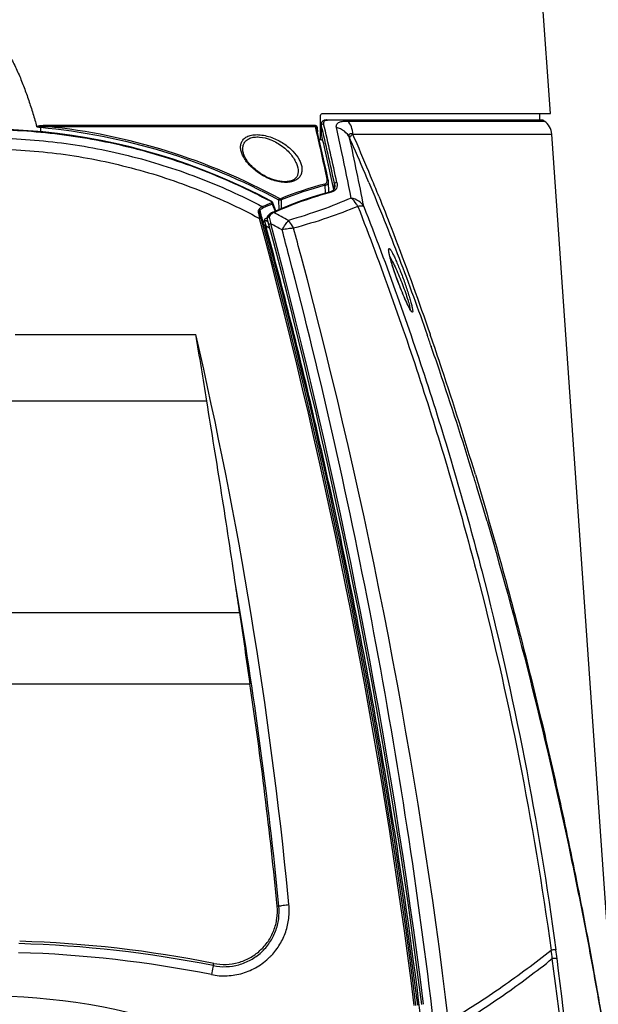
# Model space of a CAD drawing. Header units: millimetres. Extents: x 0 to 420, y 0 to 297.
# Tile 135 of 139: x 304 to 324, y 213 to 247. Entities that reach past the tile are written whole.
import ezdxf

# ---------------------------------------------------------------- set-up
doc = ezdxf.new("R2010")
doc.units = ezdxf.units.MM
doc.header["$LTSCALE"] = 23.1
doc.header["$PDMODE"] = 3
doc.header["$PDSIZE"] = 0.3125
doc.layers.get('0').update_dxf_attribs({"linetype": 'CONTINUOUS'})
doc.layers.get('Defpoints').update_dxf_attribs({"linetype": 'CONTINUOUS'})
for name, color, linetype in [('02___PRT_ALL_AXES', 7, 'CONTINUOUS'), ('06___PRT_ALL_SURFS', 7, 'CONTINUOUS'), ('DIM_PILOTEES', 7, 'CONTINUOUS')]:
    doc.layers.add(name, color=color, linetype=linetype)
doc.styles.get("Standard").update_dxf_attribs({"font": 'txt', "width": 0.7})
doc.dimstyles.new('DIMSTYLE_3', dxfattribs={"dimtxt": 2.5, "dimasz": 3.5, "dimexe": 2, "dimexo": 0, "dimtad": 1, "dimdec": 0, "dimlfac": 5, "dimdsep": 46, "dimtxsty": 'Standard', "dimblk": '_FILLED', "dimblk1": '_FILLED', "dimblk2": '_FILLED', "dimcen": 0.09, "dimazin": 2, "dimtp": 0.8, "dimtm": 0.8, "dimtfac": 1, "dimtdec": 0, "dimtofl": 0, "dimtmove": 0, "dimatfit": 3, "dimldrblk": '_FILLED', "dimfxl": 0, "dimtolj": 1, "dimarcsym": 0})
doc.dimstyles.new('DIMSTYLE_4', dxfattribs={"dimtxt": 2.5, "dimasz": 3.5, "dimexe": 2, "dimexo": 0, "dimtad": 1, "dimdec": 0, "dimlfac": 5, "dimdsep": 46, "dimtxsty": 'Standard', "dimblk": '_FILLED', "dimblk1": '_FILLED', "dimblk2": '_FILLED', "dimcen": 0.09, "dimazin": 2, "dimtp": 0.5, "dimtm": 0.5, "dimtfac": 1, "dimtdec": 0, "dimtofl": 0, "dimtmove": 0, "dimatfit": 3, "dimldrblk": '_FILLED', "dimfxl": 0, "dimtolj": 1, "dimarcsym": 0})
doc.dimstyles.new('DIMSTYLE_8', dxfattribs={"dimtxt": 2.5, "dimasz": 3.5, "dimexe": 2, "dimexo": 0, "dimgap": 2.5, "dimtad": 1, "dimdsep": 46, "dimtxsty": 'Standard', "dimblk": '_FILLED', "dimblk1": '_FILLED', "dimblk2": '_FILLED', "dimcen": 0.09, "dimazin": 2, "dimtp": 0.5, "dimtm": 0.5, "dimtfac": 1, "dimtofl": 0, "dimtmove": 0, "dimatfit": 3, "dimldrblk": '_FILLED', "dimfxl": 0, "dimtolj": 1, "dimarcsym": 0})

# ---------------------------------------------------------------- blocks, each defined once
blk = doc.blocks.new('_FILLED')
at = {"color": 0, "linetype": 'ByBlock'}
blk.add_solid([(0, 0), (-1, 0.1429), (-1, -0.1429)], dxfattribs=at)
blk = doc.blocks.new('*D8')
at = {"layer": 'DIM_PILOTEES', "color": 2, "linetype": 'Continuous'}
for p, q in [((279.593, 191.517), (279.593, 264.096)), ((325.606, 191.517), (325.606, 264.096)), ((279.593, 262.096), (302.599, 262.096)), ((325.606, 262.096), (302.599, 262.096))]:
    blk.add_line(p, q, dxfattribs=at)
at = {"layer": 'DIM_PILOTEES', "color": 2, "linetype": 'Continuous', "xscale": 3.5, "yscale": 3.5, "zscale": 3.5, "rotation": 180}
blk.add_blockref('_FILLED', (279.593, 262.096), dxfattribs=at)
at = {"layer": 'DIM_PILOTEES', "color": 2, "linetype": 'Continuous', "xscale": 3.5, "yscale": 3.5, "zscale": 3.5}
blk.add_blockref('_FILLED', (325.606, 262.096), dxfattribs=at)
at = {"layer": 'DIM_PILOTEES', "color": 2, "linetype": 'Continuous', "insert": (302.599, 265.221), "char_height": 2.5, "width": 8.57143, "attachment_point": 2, "line_spacing_factor": 0.9}
blk.add_mtext('{\\ftxt;\\W0.0001;\\H0.0001;\\~}{\\ftxt;\\W2.2857142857;\\H2.5; }{\\ftxt;\\W0.0001;\\H0.0001;\\~}', dxfattribs=at)
blk = doc.blocks.new('*D9')
at = {"layer": 'DIM_PILOTEES', "color": 2, "linetype": 'Continuous'}
for p, q in [((321.326, 252.919), (392.238, 252.919)), ((390.238, 252.919), (390.238, 187.727)), ((390.238, 122.535), (390.238, 187.727)), ((324.107, 122.535), (392.238, 122.535))]:
    blk.add_line(p, q, dxfattribs=at)
at = {"layer": 'DIM_PILOTEES', "color": 2, "linetype": 'Continuous', "xscale": 3.5, "yscale": 3.5, "zscale": 3.5}
for p, rotation in [((390.238, 252.919), 90), ((390.238, 122.535), 270)]:
    blk.add_blockref('_FILLED', p, dxfattribs=dict(at, rotation=rotation))
at = {"layer": 'DIM_PILOTEES', "color": 2, "linetype": 'Continuous', "insert": (387.113, 187.727), "char_height": 2.5, "width": 8.57143, "attachment_point": 2, "rotation": 90, "line_spacing_factor": 0.9}
blk.add_mtext('{\\ftxt;\\W0.0001;\\H0.0001;\\~}{\\ftxt;\\W2.2857142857;\\H2.5; }{\\ftxt;\\W0.0001;\\H0.0001;\\~}', dxfattribs=at)
blk = doc.blocks.new('*D15')
at = {"layer": 'Defpoints', "color": 0, "linetype": 'Continuous'}
for p in [(251.433, 253.133), (302.53, 202.037), (251.433, 150.94), (353.626, 150.94)]:
    blk.add_point(p, dxfattribs=at)
at = {"layer": 'DIM_PILOTEES', "color": 0, "linetype": 'Continuous', "lineweight": -2}
for p, q in [((251.433, 150.94), (252.848, 152.354)), ((353.626, 150.94), (352.212, 152.354))]:
    blk.add_line(p, q, dxfattribs=at)
blk.add_arc((302.53, 202.037), 72.261, 317.77541, 222.22459, dxfattribs=at)
at = {"layer": 'DIM_PILOTEES', "color": 0, "linetype": 'Continuous', "lineweight": -2, "xscale": 3.5, "yscale": 3.5, "zscale": 3.5}
for p, rotation in [((251.433, 150.94), 313.6122967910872), ((353.626, 150.94), 226.3877032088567)]:
    blk.add_blockref('_FILLED', p, dxfattribs=dict(at, rotation=rotation))
at = {"layer": 'DIM_PILOTEES', "color": 0, "linetype": 'Continuous', "insert": (305.994, 280.054), "char_height": 2.5, "width": 14.28571, "attachment_point": 2, "rotation": 357.4576, "line_spacing_factor": 0.9}
blk.add_mtext('\\A1;{\\ftxt;\\W0.0001;\\H0.0001;\\~}{\\ftxt;\\W3.1428571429;\\H2.5; }{\\ftxt;\\W0.0001;\\H0.0001;\\~}{\\ftxt;\\W0.0001;\\H0.0001;\\~}{\\ftxt;\\W0.6666666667;\\H2.5; }{\\ftxt;\\W0.0001;\\H0.0001;\\~}', dxfattribs=at)

msp = doc.modelspace()

# ---------------------------------------------------------------- linework, layer by layer
at = {"color": 7, "linetype": 'Continuous'}
for p, q in [((321.9807, 243.5547), (321.3259, 252.9189)), ((314.1013, 242.6666), (314.1051, 243.4958)), ((314.1592, 243.5547), (321.9807, 243.5547)), ((314.3161, 243.3363), (321.6964, 243.3363)), ((321.7302, 243.3259), (314.3368, 243.3259)), ((315.0409, 243.3014), (321.7661, 243.3014)), ((304.7269, 243.1577), (313.9103, 243.1577)), ((304.7297, 243.1127), (313.9252, 243.1127)), ((313.9921, 243.0504), (313.997, 242.935)), ((314.1244, 243.1863), (314.1236, 242.8986)), ((314.1285, 243.1579), (314.1277, 242.8651)), ((314.0595, 242.6666), (314.1013, 242.6666)), ((315.0992, 242.7284), (315.101, 242.7245)), ((315.2098, 242.8477), (322.0264, 242.8477)), ((324.479, 207.7744), (322.0264, 242.8477)), ((312.4283, 241.2903), (312.4274, 241.2906)), ((312.4283, 241.2903), (312.4274, 241.2906)), ((314.5821, 241.005), (314.5821, 241.1482)), ((312.4464, 240.4554), (312.5425, 240.2072)), ((312.504, 240.4012), (312.4673, 240.4958)), ((312.5739, 240.2206), (312.504, 240.4012)), ((311.9731, 240.1403), (312.0132, 239.963)), ((312.183, 239.9368), (312.1785, 239.9241)), ((312.2747, 239.9779), (312.2709, 239.9762)), ((312.3447, 240.0071), (312.3957, 239.7805)), ((312.1457, 239.7746), (312.1463, 239.7731)), ((316.4398, 238.8433), (316.438, 238.8627)), ((317.7107, 236.4169), (317.7568, 236.2849)), ((317.7107, 236.4169), (317.783, 236.2091)), ((317.7568, 236.2849), (317.7831, 236.2091)), ((317.7831, 236.2091), (317.8573, 235.9947)), ((317.7574, 235.9731), (317.7615, 235.9615)), ((317.8572, 235.9947), (317.8641, 235.9747)), ((317.8573, 235.9947), (317.8642, 235.9747)), ((317.8931, 235.5848), (317.8964, 235.5755))]:
    msp.add_line(p, q, dxfattribs=at)
for points in [[(314.3161, 243.3363), (314.3082, 243.3362), (314.2881, 243.3352), (314.2688, 243.3329), (314.2502, 243.3294), (314.2327, 243.3247), (314.2163, 243.3187), (314.2011, 243.3116), (314.1872, 243.3034), (314.1749, 243.2943), (314.1639, 243.2843), (314.1541, 243.2733), (314.1456, 243.2614), (314.1384, 243.2485), (314.1326, 243.2348), (314.1284, 243.2204), (314.1256, 243.2053), (314.1244, 243.1895), (314.1244, 243.1863)], [(312.4077, 240.5571), (311.9483, 240.7946), (311.472, 241.0262), (310.993, 241.2447), (310.5114, 241.4501), (310.0273, 241.6425), (309.5409, 241.8221), (309.0524, 241.9889), (308.562, 242.143), (308.0697, 242.2845), (307.5759, 242.4133), (307.0806, 242.5297), (306.584, 242.6337), (306.0862, 242.7252), (305.5875, 242.8044), (305.0879, 242.8713), (304.5876, 242.9259), (304.0868, 242.9682), (303.5855, 242.9983), (303.0839, 243.0162), (302.5994, 243.0219)], [(312.4339, 241.3075), (312.4011, 241.3199), (312.3536, 241.3392), (312.3071, 241.3597), (312.2613, 241.3814), (312.2161, 241.4043), (312.1715, 241.4284), (312.1273, 241.4538), (312.0835, 241.4805), (312.04, 241.5086), (311.9968, 241.5381), (311.9538, 241.5691), (311.9112, 241.6018), (311.8689, 241.6362), (311.8269, 241.6724), (311.7853, 241.7105), (311.745, 241.7501), (311.7064, 241.7906), (311.6699, 241.8317), (311.6358, 241.873), (311.6043, 241.9144), (311.5753, 241.9558), (311.5489, 241.9969), (311.5254, 242.0377), (311.5046, 242.0779), (311.4867, 242.1174), (311.4716, 242.1561), (311.4593, 242.1939), (311.4499, 242.2305), (311.4433, 242.2659), (311.4394, 242.3), (311.4386, 242.3157)], [(313.3334, 241.5484), (313.333, 241.5404), (313.3303, 241.5115), (313.3254, 241.4841), (313.3185, 241.4581), (313.3096, 241.4336), (313.2988, 241.4105), (313.2862, 241.3887), (313.2717, 241.3683), (313.2554, 241.3492), (313.2375, 241.3313), (313.2178, 241.3148), (313.1967, 241.2997), (313.1741, 241.2859), (313.1504, 241.2736), (313.1256, 241.2626), (313.0996, 241.2529), (313.0726, 241.2445), (313.0446, 241.2374), (313.0156, 241.2315), (312.9856, 241.2268), (312.9545, 241.2233), (312.9224, 241.221), (312.8893, 241.22), (312.8553, 241.2202), (312.8203, 241.2217), (312.7843, 241.2245), (312.7473, 241.2286), (312.7094, 241.2341), (312.6706, 241.2409), (312.6309, 241.2491), (312.5903, 241.2588), (312.5488, 241.27), (312.5065, 241.2827), (312.4633, 241.297), (312.4339, 241.3075)], [(314.5903, 241.0671), (314.5903, 241.0647), (314.5892, 241.044), (314.5867, 241.0246), (314.5826, 241.0064), (314.5771, 240.9895), (314.5702, 240.9738), (314.562, 240.9592), (314.5525, 240.9457), (314.5417, 240.9332), (314.5296, 240.9217), (314.5162, 240.9111), (314.5015, 240.9016), (314.4855, 240.8931), (314.4683, 240.8857), (314.4502, 240.8794)], [(314.4502, 240.8794), (314.115, 240.7832), (313.7784, 240.6775), (313.4432, 240.5629), (313.1096, 240.4395), (312.7776, 240.3074), (312.458, 240.1712)], [(312.4673, 240.4958), (312.4655, 240.5), (312.4617, 240.5076), (312.4571, 240.5149), (312.4516, 240.5222), (312.4454, 240.5291), (312.4385, 240.5358), (312.4308, 240.5422), (312.4226, 240.5482), (312.4138, 240.5537), (312.4077, 240.5571)], [(312.2945, 240.0482), (312.2929, 240.0463), (312.288, 240.0395), (312.2838, 240.0323), (312.2803, 240.0246), (312.2776, 240.0165), (312.2756, 240.0079), (312.2743, 239.9989), (312.2739, 239.9895), (312.2744, 239.9797), (312.2759, 239.9695), (312.278, 239.9605)], [(312.458, 240.1712), (312.4434, 240.1644), (312.4176, 240.1508), (312.3929, 240.1357), (312.3694, 240.119), (312.3469, 240.1009), (312.3255, 240.0813), (312.3051, 240.0602), (312.2945, 240.0482)], [(317.206, 236.7978), (317.2061, 236.7977), (317.2062, 236.7976), (317.2058, 236.798), (317.205, 236.7989), (317.2038, 236.8004), (317.2022, 236.8024), (317.2003, 236.8048), (317.198, 236.8078), (317.1955, 236.8113), (317.1928, 236.8152), (317.1898, 236.8197), (317.1865, 236.8246), (317.1831, 236.83), (317.1794, 236.8359), (317.1755, 236.8423), (317.1714, 236.8492), (317.167, 236.8566), (317.1625, 236.8645), (317.1578, 236.8728), (317.1529, 236.8817), (317.1477, 236.891), (317.1424, 236.9009), (317.1369, 236.9113), (317.1312, 236.9222), (317.1253, 236.9336), (317.1192, 236.9455), (317.1129, 236.9579), (317.1064, 236.9709), (317.0998, 236.9844), (317.0929, 236.9984), (317.0858, 237.013), (317.0786, 237.0281), (317.0711, 237.0438), (317.0635, 237.06), (317.0556, 237.0768), (317.0476, 237.0942), (317.0394, 237.1121), (317.0309, 237.1306), (317.0223, 237.1496), (317.0136, 237.1692), (317.0046, 237.1893), (316.9955, 237.21), (316.9862, 237.2312), (316.9767, 237.253), (316.9671, 237.2752), (316.9573, 237.298), (316.9474, 237.3213), (316.9373, 237.3451), (316.9271, 237.3693), (316.9168, 237.3941), (316.9064, 237.4193), (316.8958, 237.4449), (316.8851, 237.471), (316.8743, 237.4976), (316.8634, 237.5247), (316.8523, 237.5523), (316.8411, 237.5803), (316.8298, 237.6089), (316.8184, 237.6381), (316.8068, 237.6677), (316.7951, 237.6979), (316.7833, 237.7287), (316.7713, 237.76), (316.7593, 237.7919), (316.7471, 237.8243), (316.7348, 237.8574), (316.7224, 237.8908), (316.71, 237.9246), (316.6977, 237.9588), (316.6853, 237.9931), (316.6731, 238.0275), (316.661, 238.0619), (316.649, 238.0962), (316.6373, 238.1302), (316.6258, 238.164), (316.6145, 238.1974), (316.6035, 238.2304), (316.5929, 238.2627), (316.5826, 238.2944), (316.5726, 238.3255), (316.5631, 238.3559), (316.5538, 238.3855), (316.545, 238.4143), (316.5366, 238.4424), (316.5285, 238.4695), (316.5209, 238.4958), (316.5136, 238.5212), (316.5068, 238.5457), (316.5003, 238.5692), (316.4943, 238.5918), (316.4886, 238.6134), (316.4834, 238.634), (316.4785, 238.6536), (316.4741, 238.6722), (316.4699, 238.6899), (316.4662, 238.7067), (316.4628, 238.7225), (316.4597, 238.7373), (316.4569, 238.7512), (316.4545, 238.7643), (316.4523, 238.7764), (316.4505, 238.7877), (316.4489, 238.7982), (316.4475, 238.8078), (316.4465, 238.8166), (316.4456, 238.8245), (316.4449, 238.8317), (316.4445, 238.8379), (316.4442, 238.8433), (316.4441, 238.8479), (316.4441, 238.8515), (316.4442, 238.8542), (316.4443, 238.8559), (316.4443, 238.8561)]]:
    msp.add_lwpolyline(points, dxfattribs=at)
for centre, radius, start, end in [((321.6964, 243.2763), 0.06, 55.75929, 90), ((321.4279, 242.8058), 0.6, 4, 55.68603), ((235.6087, 224.5663), 80.4825, 12.003138, 13.32297), ((236.8063, 224.6512), 79.5061, 11.975442, 13.460212), ((236.7222, 224.6688), 79.673, 11.970781, 13.455031), ((141.9309, 205.5053), 176.7565, 11.987673, 12.274124), ((299.2591, 216.9864), 29.6608, 59.7846, 59.97373), ((243.2706, 226.0678), 72.8208, 13.136171, 13.336225), ((232.4149, 223.5797), 83.958, 11.941359, 13.106074), ((168.0206, 211.0781), 150.4456, 11.22842, 12.14445), ((250.1817, 213.901), 71.0303, 23.670186, 23.94074), ((249.3786, 214.1166), 71.8277, 23.288562, 23.578178), ((245.0078, 211.6463), 76.6741, 22.669472, 23.661118), ((243.7599, 211.7124), 77.9391, 22.270616, 23.278945), ((130.1859, 203.0286), 188.7597, 11.500352, 11.982572), ((237.4873, 209.1292), 84.7228, 21.893805, 22.279573), ((318.2248, 227.2017), 14.1669, 105.33631, 113.83629), ((318.2388, 226.732), 14.9467, 112.90549, 114.19299), ((318.2536, 226.7116), 14.9203, 112.90549, 114.19299), ((118.9348, 188.011), 199.9456, 7.176828, 15.060023), ((119.1406, 188.0187), 199.8, 7.180756, 15.117977), ((119.0282, 188.0075), 199.9432, 15.01777, 15.144848), ((318.2855, 226.4561), 14.7976, 113.9822, 114.35533), ((119.1406, 188.0187), 200, 7.180756, 15.052795), ((303.0715, 221.8095), 20.6311, 61.222, 62.80714), ((312.2283, 239.8053), 0.0881, 196.99651, 200.35737), ((312.2246, 239.8022), 0.0835, 200.40702, 204.96995), ((312.1549, 239.8708), 0.1652, 277.60406, 279.69692), ((312.1514, 239.8908), 0.1855, 279.71493, 283.58594), ((302.2112, 221.3044), 20.9476, 61.41054, 61.54305), ((312.3138, 239.7424), 0.1229, 189.99372, 195.02851), ((119.3468, 188.0265), 199.6538, 7.184695, 15.002898), ((301.1916, 220.6309), 22.0344, 59.51804, 59.92046), ((118.9341, 188.0112), 200.2685, 7.17675, 14.981049), ((303.0519, 221.9785), 20.1051, 61.04006, 62.30615), ((210.188, 198.1394), 114.0288, 19.170831, 19.371336), ((205.6085, 197.2631), 118.7432, 18.430278, 19.026853), ((207.395, 197.1705), 116.985, 18.742748, 19.164993), ((199.4599, 194.4964), 125.3586, 17.006657, 18.734814), ((196.5589, 194.2629), 128.2771, 16.727365, 18.423718), ((190.9899, 191.8473), 134.233, 16.867129, 17.03051), ((188.5532, 191.1113), 136.7785, 16.33795, 16.866027), ((302.591, 191.6213), 21.6934, 51.42686, 128.57314)]:
    msp.add_arc(centre, radius, start, end, dxfattribs=at)
msp.add_ellipse((416.1559, 205.0187), major_axis=(109.68, 0), ratio=1, start_param=2.8177127, end_param=2.8187473, dxfattribs=at)
for points, knots in [([(300.8198, 243.1096), (300.8627, 243.26), (300.9515, 243.5599), (301.0949, 244.0067), (301.2514, 244.4491), (301.4251, 244.8851), (301.5901, 245.24), (301.7405, 245.5144), (301.8654, 245.7132), (302.0066, 245.901), (302.1699, 246.0701), (302.3335, 246.1819), (302.4819, 246.2339), (302.5994, 246.2479), (302.7169, 246.2339), (302.8652, 246.1819), (303.0288, 246.0701), (303.1922, 245.9011), (303.3333, 245.7132), (303.4583, 245.5144), (303.6087, 245.24), (303.7736, 244.8851), (303.9474, 244.4491), (304.1039, 244.0067), (304.2473, 243.5599), (304.336, 243.26), (304.379, 243.1096)], [0, 0, 0, 0, 0.0625108, 0.125022, 0.1875334, 0.2500441, 0.3125511, 0.3438103, 0.3750691, 0.4063247, 0.4375668, 0.4687572, 0.4843821, 0.5000003, 0.5156182, 0.5312425, 0.5624329, 0.5936751, 0.6249306, 0.6561894, 0.6874484, 0.7499556, 0.8124665, 0.8749779, 0.9374891, 1, 1, 1, 1]), ([(314.1051, 243.4958), (314.1052, 243.5112), (314.116, 243.5416), (314.1457, 243.5547), (314.1592, 243.5547)], [0, 0, 0, 0, 0.5340953, 1, 1, 1, 1]), ([(314.2997, 243.3234), (314.27, 243.3191), (314.2233, 243.3019), (314.2024, 243.2471), (314.2052, 243.2205), (314.2084, 243.2073)], [0, 0, 0, 0, 0.5357978, 0.7574866, 1, 1, 1, 1]), ([(314.3368, 243.3259), (314.3335, 243.3259), (314.3211, 243.3257), (314.3087, 243.3247), (314.2997, 243.3234)], [0, 0, 0, 0, 0.2617408, 1, 1, 1, 1]), ([(314.3161, 243.3363), (314.3179, 243.3363), (314.3258, 243.3353), (314.3327, 243.3304), (314.3368, 243.3259)], [0, 0, 0, 0, 0.2339285, 1, 1, 1, 1]), ([(314.647, 243.0818), (314.6432, 243.0992), (314.6407, 243.1366), (314.6653, 243.2091), (314.732, 243.2582), (314.8098, 243.2838), (314.9077, 243.301), (314.9864, 243.3014), (315.0409, 243.3014)], [0, 0, 0, 0, 0.1032387, 0.211427, 0.4286825, 0.5470557, 0.6854114, 1, 1, 1, 1]), ([(315.2098, 242.8477), (315.2058, 242.9348), (315.1759, 243.0983), (315.0936, 243.2459), (315.0408, 243.3014)], [0, 0, 0, 0, 0.5324583, 1, 1, 1, 1]), ([(302.5994, 243.011), (303.4529, 243.011), (305.16, 242.9047), (307.676, 242.4305), (310.1069, 241.6542), (311.6508, 240.946), (312.3968, 240.5488)], [0, 0, 0, 0, 0.2510827, 0.5016714, 0.7513784, 1, 1, 1, 1]), ([(304.379, 243.1096), (304.3835, 243.1154), (304.3969, 243.1231), (304.4245, 243.133), (304.461, 243.1408), (304.5049, 243.1471), (304.564, 243.1529), (304.638, 243.1568), (304.6973, 243.1577), (304.7269, 243.1577)], [0, 0, 0, 0, 0.0619901, 0.1244596, 0.2494743, 0.3745672, 0.4996742, 0.7498575, 1, 1, 1, 1]), ([(304.3849, 243.1041), (304.3878, 243.1063), (304.3949, 243.1085), (304.4089, 243.1116), (304.4268, 243.1138), (304.4484, 243.1156), (304.4772, 243.1171), (304.5133, 243.118), (304.5566, 243.1181), (304.5999, 243.1175), (304.6576, 243.116), (304.7009, 243.1141), (304.7297, 243.1127)], [0, 0, 0, 0, 0.031094, 0.0623267, 0.1248101, 0.1873131, 0.2498222, 0.3748449, 0.4998741, 0.6249059, 0.7499384, 1, 1, 1, 1]), ([(304.3849, 243.1041), (304.3947, 243.103), (304.4144, 243.1007), (304.4389, 243.0977), (304.4584, 243.0951), (304.4707, 243.0934), (304.4804, 243.092), (304.4877, 243.0907), (304.4939, 243.0897), (304.4985, 243.0885), (304.5012, 243.088), (304.502, 243.0871)], [0, 0, 0, 0, 0.2500586, 0.50011, 0.6251329, 0.750153, 0.812662, 0.8751705, 0.937685, 0.9688338, 1, 1, 1, 1]), ([(304.7297, 243.1127), (304.7293, 243.1156), (304.7275, 243.1306), (304.727, 243.1456), (304.7269, 243.1577)], [0, 0, 0, 0, 0.1966178, 1, 1, 1, 1]), ([(312.6916, 240.6445), (311.468, 241.3076), (308.8789, 242.405), (306.1229, 242.9702), (304.7297, 243.1127)], [0, 0, 0, 0, 0.4984428, 1, 1, 1, 1]), ([(313.9103, 243.1577), (313.9191, 243.1577), (313.9374, 243.1543), (313.9699, 243.132), (313.9831, 243.1029), (313.9877, 243.0831)], [0, 0, 0, 0, 0.2281494, 0.4703942, 1, 1, 1, 1]), ([(313.9252, 243.1127), (313.9229, 243.1154), (313.9142, 243.1289), (313.9108, 243.1453), (313.9103, 243.1577)], [0, 0, 0, 0, 0.2207005, 1, 1, 1, 1]), ([(313.9252, 243.1127), (313.9291, 243.1137), (313.9386, 243.1139), (313.9513, 243.1048), (313.9596, 243.0902), (313.9631, 243.0791), (313.9645, 243.0734)], [0, 0, 0, 0, 0.1957432, 0.4360616, 0.7174338, 1, 1, 1, 1]), ([(313.9673, 243.052), (313.9673, 243.0519), (313.968, 243.0513), (313.9689, 243.0513), (313.9696, 243.0512)], [0, 0, 0, 0, 0.1077615, 1, 1, 1, 1]), ([(313.9696, 243.0512), (313.9708, 243.051), (313.9783, 243.0504), (313.9858, 243.0504), (313.9921, 243.0504)], [0, 0, 0, 0, 0.157808, 1, 1, 1, 1]), ([(314.1244, 243.1863), (314.1244, 243.184), (314.1247, 243.1744), (314.1266, 243.1649), (314.1285, 243.1579)], [0, 0, 0, 0, 0.2395862, 1, 1, 1, 1]), ([(314.1285, 243.1579), (314.1292, 243.166), (314.1355, 243.1825), (314.1614, 243.2066), (314.1911, 243.2116), (314.2084, 243.2073)], [0, 0, 0, 0, 0.2339276, 0.485935, 1, 1, 1, 1]), ([(315.0992, 242.7284), (315.0575, 242.8135), (314.9267, 242.9695), (314.7445, 243.0555), (314.647, 243.0818)], [0, 0, 0, 0, 0.4840633, 1, 1, 1, 1]), ([(302.5994, 242.7205), (303.427, 242.7205), (305.0826, 242.619), (307.5239, 242.1661), (309.8853, 241.4241), (311.3872, 240.7463), (312.1134, 240.3659)], [0, 0, 0, 0, 0.2510275, 0.5015915, 0.7513203, 1, 1, 1, 1]), ([(312.4274, 241.2906), (312.2826, 241.3439), (312.0181, 241.4805), (311.694, 241.7442), (311.4963, 241.9934), (311.4008, 242.1947), (311.3637, 242.3362), (311.3616, 242.4723), (311.4003, 242.599), (311.4855, 242.7076), (311.6165, 242.7873), (311.7872, 242.8317), (312.0666, 242.8401), (312.2849, 242.7877), (312.4283, 242.7353)], [0, 0, 0, 0, 0.1584601, 0.3025866, 0.4267902, 0.4811386, 0.5305358, 0.5759011, 0.6192429, 0.6640001, 0.7144453, 0.7739431, 0.8432306, 1, 1, 1, 1]), ([(311.4386, 242.3157), (311.4372, 242.356), (311.4431, 242.436), (311.4856, 242.5496), (311.5663, 242.6467), (311.6857, 242.7179), (311.8389, 242.7561), (312.0852, 242.7592), (312.2756, 242.7077), (312.3994, 242.6579)], [0, 0, 0, 0, 0.0984353, 0.1937683, 0.2920876, 0.4012637, 0.5279108, 0.6736354, 1, 1, 1, 1]), ([(312.3994, 242.6579), (312.5402, 242.6012), (312.7936, 242.4557), (313.0506, 242.2131), (313.1988, 242.004), (313.299, 241.8087), (313.3369, 241.6492), (313.3334, 241.5484)], [0, 0, 0, 0, 0.2987729, 0.5679207, 0.6891663, 0.8013645, 1, 1, 1, 1]), ([(312.4283, 242.7353), (312.5706, 242.6833), (312.8309, 242.5518), (313.1494, 242.2948), (313.3411, 242.0495), (313.4319, 241.8504), (313.4665, 241.7094), (313.4675, 241.5732), (313.4299, 241.4456), (313.3486, 241.3344), (313.2226, 241.25), (313.0566, 241.2007), (312.7831, 241.1872), (312.5688, 241.2387), (312.4283, 241.2903)], [0, 0, 0, 0, 0.1581837, 0.301282, 0.4245783, 0.4789032, 0.528736, 0.5750111, 0.6195186, 0.665214, 0.7159239, 0.7750339, 0.8437182, 1, 1, 1, 1]), ([(314.1277, 242.8651), (314.127, 242.8679), (314.1247, 242.879), (314.1235, 242.8903), (314.1236, 242.8986)], [0, 0, 0, 0, 0.2599868, 1, 1, 1, 1]), ([(315.0992, 242.7284), (315.0951, 242.7407), (315.0881, 242.7653), (315.0801, 242.808), (315.0817, 242.8551), (315.1168, 242.8749), (315.1464, 242.8738), (315.1782, 242.8646), (315.1993, 242.8541), (315.2098, 242.8477)], [0, 0, 0, 0, 0.1503991, 0.2934494, 0.5204237, 0.6169431, 0.7277993, 0.8567675, 1, 1, 1, 1]), ([(315.101, 242.7245), (315.1009, 242.733), (315.1085, 242.7532), (315.143, 242.7975), (315.1809, 242.8272), (315.2098, 242.8477)], [0, 0, 0, 0, 0.1523781, 0.3684468, 1, 1, 1, 1]), ([(302.5994, 242.3449), (303.4198, 242.3449), (305.0609, 242.242), (307.4792, 241.7831), (309.8147, 241.0321), (311.2972, 240.3471), (312.0132, 239.963)], [0, 0, 0, 0, 0.2510656, 0.5016478, 0.7513636, 1, 1, 1, 1]), ([(314.6626, 241.194), (314.6699, 241.1594), (314.6766, 241.0905), (314.652, 240.9892), (314.5831, 240.9051), (314.5152, 240.8744), (314.4779, 240.8642)], [0, 0, 0, 0, 0.2521578, 0.4862681, 0.7244256, 1, 1, 1, 1]), ([(314.6626, 241.194), (314.6453, 241.1979), (314.6092, 241.1931), (314.5841, 241.1637), (314.5821, 241.1482)], [0, 0, 0, 0, 0.5305706, 1, 1, 1, 1]), ([(314.5821, 241.1482), (314.5834, 241.1413), (314.588, 241.1145), (314.5903, 241.0873), (314.5903, 241.0671)], [0, 0, 0, 0, 0.2565229, 1, 1, 1, 1]), ([(315.7584, 241.1976), (316.1185, 240.3359), (316.8081, 238.6029), (317.4485, 236.8513), (317.7574, 235.9731)], [0, 0, 0, 0, 0.5008191, 1, 1, 1, 1]), ([(314.4779, 240.8642), (314.4728, 240.8693), (314.4615, 240.8774), (314.4471, 240.8784), (314.4411, 240.8768)], [0, 0, 0, 0, 0.5362579, 1, 1, 1, 1]), ([(316.0996, 240.7213), (316.2427, 240.3653), (316.8046, 238.9399), (317.3319, 237.501), (317.7107, 236.4169)], [0, 0, 0, 0, 0.2504559, 1, 1, 1, 1]), ([(311.9955, 240.2812), (311.9872, 240.2728), (311.974, 240.2521), (311.9631, 240.2034), (311.9675, 240.1652), (311.9731, 240.1403)], [0, 0, 0, 0, 0.2389775, 0.4835631, 1, 1, 1, 1]), ([(312.1134, 240.3659), (312.1029, 240.3608), (312.0601, 240.3378), (312.0215, 240.3072), (311.9955, 240.2812)], [0, 0, 0, 0, 0.2408302, 1, 1, 1, 1]), ([(312.027, 240.2447), (312.0253, 240.2482), (312.0172, 240.2622), (312.0055, 240.2741), (311.9955, 240.2812)], [0, 0, 0, 0, 0.2423001, 1, 1, 1, 1]), ([(312.1391, 240.3215), (312.1291, 240.317), (312.0885, 240.2965), (312.0517, 240.2687), (312.027, 240.2447)], [0, 0, 0, 0, 0.2418328, 1, 1, 1, 1]), ([(312.1391, 240.3215), (312.1381, 240.3258), (312.133, 240.3422), (312.1231, 240.3574), (312.1134, 240.3659)], [0, 0, 0, 0, 0.2548957, 1, 1, 1, 1]), ([(312.4077, 240.5571), (312.4064, 240.5578), (312.4015, 240.5544), (312.3989, 240.5513), (312.3968, 240.5488)], [0, 0, 0, 0, 0.3139427, 1, 1, 1, 1]), ([(312.4149, 240.5366), (312.4183, 240.5336), (312.4242, 240.5276), (312.4302, 240.5174), (312.4303, 240.5059), (312.4244, 240.5013), (312.4213, 240.5)], [0, 0, 0, 0, 0.3017468, 0.5617017, 0.7762772, 1, 1, 1, 1]), ([(312.4464, 240.4554), (312.4455, 240.4597), (312.4406, 240.4762), (312.4309, 240.4915), (312.4213, 240.5)], [0, 0, 0, 0, 0.2555676, 1, 1, 1, 1]), ([(312.4673, 240.4958), (312.4686, 240.4926), (312.4698, 240.4852), (312.4648, 240.4691), (312.4542, 240.4603), (312.4464, 240.4554)], [0, 0, 0, 0, 0.2152367, 0.4389579, 1, 1, 1, 1]), ([(312.0257, 240.128), (312.0238, 240.1349), (312.0096, 240.1415), (311.9914, 240.1425), (311.9794, 240.1414), (311.9731, 240.1403)], [0, 0, 0, 0, 0.3738132, 0.6621931, 1, 1, 1, 1]), ([(312.0711, 239.9595), (312.0704, 239.9621), (312.0638, 239.9666), (312.0439, 239.9686), (312.026, 239.9661), (312.0132, 239.963)], [0, 0, 0, 0, 0.1298469, 0.3460619, 1, 1, 1, 1]), ([(312.027, 240.2447), (312.0213, 240.2373), (312.0149, 240.2181), (312.0142, 240.1782), (312.0203, 240.1479), (312.0257, 240.128)], [0, 0, 0, 0, 0.2343523, 0.4830966, 1, 1, 1, 1]), ([(312.3447, 240.0071), (312.3356, 240.006), (312.318, 240.0014), (312.2932, 239.9901), (312.2751, 239.9712), (312.278, 239.9605)], [0, 0, 0, 0, 0.3181888, 0.6161476, 1, 1, 1, 1]), ([(312.3503, 240.0424), (312.345, 240.0459), (312.3325, 240.0524), (312.3127, 240.0577), (312.2983, 240.0526), (312.2945, 240.0482)], [0, 0, 0, 0, 0.3156298, 0.7094412, 1, 1, 1, 1]), ([(312.3503, 240.0424), (312.3445, 240.0356), (312.3421, 240.022), (312.344, 240.0102), (312.3447, 240.0071)], [0, 0, 0, 0, 0.7389902, 1, 1, 1, 1]), ([(312.4996, 240.1603), (312.486, 240.1538), (312.43, 240.1232), (312.3814, 240.0796), (312.3503, 240.0424)], [0, 0, 0, 0, 0.2379046, 1, 1, 1, 1]), ([(312.4996, 240.1603), (312.4936, 240.1657), (312.4805, 240.1742), (312.4642, 240.1739), (312.458, 240.1712)], [0, 0, 0, 0, 0.5452966, 1, 1, 1, 1]), ([(312.1371, 239.7139), (312.1345, 239.7235), (312.1332, 239.7445), (312.1408, 239.7641), (312.1463, 239.7731)], [0, 0, 0, 0, 0.4845911, 1, 1, 1, 1]), ([(312.1768, 239.707), (312.1677, 239.7058), (312.1552, 239.7044), (312.1383, 239.7094), (312.1371, 239.7139)], [0, 0, 0, 0, 0.6585265, 1, 1, 1, 1]), ([(317.5754, 212.2971), (317.2871, 214.6447), (316.6306, 219.3114), (315.4004, 226.2342), (313.9478, 233.0294), (312.8282, 237.4934), (312.2353, 239.6979)], [0, 0, 0, 0, 0.2539873, 0.5059165, 0.7548674, 1, 1, 1, 1]), ([(312.3957, 239.7805), (312.3804, 239.777), (312.3599, 239.7696), (312.3399, 239.7571), (312.3349, 239.7485), (312.3357, 239.7455)], [0, 0, 0, 0, 0.6505749, 0.8731323, 1, 1, 1, 1]), ([(316.438, 238.8627), (316.4373, 238.8723), (316.4365, 238.889), (316.4385, 238.9099), (316.4428, 238.9246), (316.4504, 238.9292), (316.4536, 238.9293)], [0, 0, 0, 0, 0.3941549, 0.6804836, 0.8688621, 1, 1, 1, 1]), ([(316.4536, 238.9293), (316.4584, 238.9295), (316.4706, 238.9229), (316.4871, 238.9059), (316.5077, 238.8787), (316.5426, 238.8242), (316.5917, 238.7329), (316.6555, 238.5996), (316.726, 238.4391), (316.8006, 238.2577), (316.8768, 238.0615), (316.9769, 237.7899), (317.0692, 237.5202), (317.1497, 237.2619), (317.1916, 237.1165), (317.2189, 237.0123), (317.235, 236.9456), (317.2473, 236.8878), (317.2559, 236.8395), (317.2604, 236.8014), (317.2612, 236.7761), (317.2592, 236.7613), (317.2568, 236.7542), (317.253, 236.7494), (317.2494, 236.7485), (317.2478, 236.7486)], [0, 0, 0, 0, 0.0061968, 0.0162779, 0.0306968, 0.0494173, 0.0989381, 0.1627007, 0.2381276, 0.3224879, 0.4129777, 0.5067179, 0.6918117, 0.7767078, 0.8519597, 0.8849024, 0.9141835, 0.9394406, 0.9603649, 0.9767251, 0.9884155, 0.9925534, 0.9956536, 0.9979536, 1, 1, 1, 1]), ([(317.1879, 236.8171), (317.174, 236.8397), (317.1446, 236.8922), (317.0791, 237.0217), (316.9876, 237.2227), (316.8722, 237.4977), (316.7537, 237.801), (316.6421, 238.1093), (316.5473, 238.3977), (316.4853, 238.6144), (316.4528, 238.7579), (316.4427, 238.8173), (316.4398, 238.8433)], [0, 0, 0, 0, 0.0367036, 0.0832789, 0.2009655, 0.3423329, 0.4963768, 0.6517742, 0.7963027, 0.9166711, 0.9636673, 1, 1, 1, 1]), ([(316.4778, 238.6567), (316.5125, 238.598), (316.5838, 238.4616), (316.7325, 238.1434), (316.877, 237.7906), (317.0091, 237.4315), (317.0797, 237.2206), (317.1241, 237.0714), (317.148, 236.9816), (317.1636, 236.9101), (317.1696, 236.8685), (317.1701, 236.8513)], [0, 0, 0, 0, 0.1053801, 0.2378084, 0.5430539, 0.694561, 0.8295743, 0.8868721, 0.9352438, 0.9732961, 1, 1, 1, 1]), ([(317.2478, 236.7486), (317.244, 236.7487), (317.2346, 236.7543), (317.2215, 236.7681), (317.2052, 236.7898), (317.194, 236.8072), (317.1879, 236.8171)], [0, 0, 0, 0, 0.1251679, 0.3295289, 0.6212462, 1, 1, 1, 1]), ([(319.408, 231.1833), (319.7177, 230.1545), (320.3114, 228.0945), (320.9959, 225.5074), (321.509, 223.4378), (321.8762, 221.889), (322.2265, 220.3422), (322.5599, 218.7987), (322.8764, 217.26), (323.1759, 215.7284), (323.4116, 214.4574), (323.5913, 213.4471), (323.721, 212.6966), (323.846, 211.9528), (323.9658, 211.2182), (324.0799, 210.4967), (324.1705, 209.9062), (324.2395, 209.4461), (324.2884, 209.1146), (324.3346, 208.797), (324.3772, 208.4998), (324.41, 208.2681), (324.4333, 208.1019), (324.4483, 207.9941), (324.4601, 207.9104), (324.4708, 207.8312), (324.4741, 207.8117), (324.4793, 207.7698), (324.479, 207.7744)], [0, 0, 0, 0, 0.1344425, 0.2682273, 0.3348405, 0.401241, 0.4674016, 0.533284, 0.5988338, 0.6639686, 0.7285565, 0.7605799, 0.7923681, 0.8238578, 0.8549543, 0.8855073, 0.91526, 0.9296996, 0.9437263, 0.9571897, 0.9698526, 0.9813231, 0.986418, 0.9909353, 0.9947249, 0.9976115, 0.9994163, 1, 1, 1, 1]), ([(319.8085, 229.5874), (320.3652, 227.6884), (321.3916, 223.8897), (322.4853, 219.1151), (323.2427, 215.3256), (323.7438, 212.5546), (324.1058, 210.323), (324.3406, 208.7475), (324.4368, 208.0677), (324.4755, 207.7922)], [0, 0, 0, 0, 0.2661196, 0.5290042, 0.658563, 0.785797, 0.9076634, 0.9625848, 1, 1, 1, 1])]:
    msp.add_open_spline(points, degree=3, knots=knots, dxfattribs=at)
for points in [[(304.3849, 243.1041), (304.3823, 243.1044), (304.3797, 243.107), (304.379, 243.1096)], [(313.9877, 243.0831), (313.9903, 243.0724), (313.9917, 243.0614), (313.9921, 243.0504)], [(312.3968, 240.5488), (312.4032, 240.5454), (312.4094, 240.5414), (312.4149, 240.5366)], [(312.1441, 239.7795), (312.1405, 239.7912), (312.1384, 239.8045), (312.1422, 239.816)], [(312.1489, 239.7669), (312.1578, 239.7478), (312.1741, 239.7311), (312.1927, 239.721)]]:
    msp.add_open_spline(points, degree=3, dxfattribs=at)
at = {"layer": '02___PRT_ALL_AXES', "color": 7, "linetype": 'Continuous'}
for p, q in [((304.502, 243.0871), (304.5018, 242.9331)), ((303.6388, 235.9853), (309.8272, 235.9853)), ((310.2046, 233.7059), (303.0208, 233.7059)), ((303.262, 226.4555), (311.3294, 226.4555)), ((303.2798, 224.0187), (311.6816, 224.0187)), ((313.0201, 216.4496), (312.995, 216.6989)), ((313.0201, 216.4496), (312.9958, 216.6991)), ((312.6737, 216.3963), (312.6178, 216.3909)), ((310.4284, 214.3565), (310.4446, 214.4326))]:
    msp.add_line(p, q, dxfattribs=at)
for centre, radius, start, end in [((136.9126, 206.1821), 175.4642, 9.024863, 9.779321), ((163.0341, 201.9648), 150.6838, 5.611526, 13.048423), ((163.9134, 201.967), 149.4584, 5.540217, 9.780411), ((196.4038, 210.3454), 116.0493, 7.979637, 8.428769), ((597.3434, 266.5431), 288.8096, 187.978584, 188.467019), ((163.5436, 201.9657), 149.7705, 5.52705, 8.467343), ((302.5995, 174.9674), 40.1596, 78.75861, 88.34609), ((302.5992, 175.0786), 40.1284, 78.72574, 88.29517), ((302.5992, 175.1414), 39.6748, 78.71378, 88.33909), ((310.7919, 216.2413), 2.238, 314.37975, 316.79746)]:
    msp.add_arc(centre, radius, start, end, dxfattribs=at)
for points, knots in [([(304.502, 243.0871), (305.9299, 242.9563), (308.7574, 242.3993), (311.4116, 241.2811), (312.6641, 240.6017)], [0, 0, 0, 0, 0.5015867, 1, 1, 1, 1]), ([(311.1996, 227.3558), (311.0419, 228.4199), (310.7991, 230.0118), (310.4606, 232.1274), (310.2882, 233.1803), (310.2046, 233.7059)], [0, 0, 0, 0, 0.5020516, 0.7515897, 1, 1, 1, 1]), ([(310.4284, 214.3565), (310.5725, 214.3276), (310.8688, 214.3035), (311.3084, 214.3716), (311.7203, 214.5398), (312.0814, 214.7987), (312.3722, 215.1339), (312.5771, 215.5269), (312.6851, 215.9559), (312.6889, 216.2511), (312.6737, 216.3963)], [0, 0, 0, 0, 0.1253625, 0.2507155, 0.3759973, 0.5011513, 0.6261337, 0.7509226, 0.8755282, 1, 1, 1, 1]), ([(310.4446, 214.4326), (310.5832, 214.4051), (310.868, 214.3824), (311.2906, 214.4479), (311.6866, 214.6091), (312.0346, 214.857), (312.3159, 215.1781), (312.5156, 215.5548), (312.6235, 215.9667), (312.6305, 216.2509), (312.6178, 216.3909)], [0, 0, 0, 0, 0.1252683, 0.2505286, 0.3757328, 0.5008389, 0.625817, 0.7506565, 0.8753707, 1, 1, 1, 1]), ([(312.4233, 214.7092), (312.5314, 214.8243), (312.7236, 215.0782), (312.9247, 215.5105), (313.0306, 215.9749), (313.0348, 216.2927), (313.0201, 216.4496)], [0, 0, 0, 0, 0.2503464, 0.5004385, 0.7503012, 1, 1, 1, 1]), ([(312.6737, 216.3963), (312.6945, 216.4022), (312.743, 216.4129), (312.8583, 216.4329), (312.953, 216.4442), (313.02, 216.4506)], [0, 0, 0, 0, 0.1849197, 0.4244435, 1, 1, 1, 1]), ([(310.3639, 214.049), (310.5404, 214.0137), (310.9034, 213.9862), (311.4407, 214.0774), (311.94, 214.2948), (312.2287, 214.516), (312.3572, 214.6417)], [0, 0, 0, 0, 0.2501205, 0.5002226, 0.7502114, 1, 1, 1, 1]), ([(310.4284, 214.3565), (310.4241, 214.3377), (310.4016, 214.2354), (310.3807, 214.1327), (310.3639, 214.049)], [0, 0, 0, 0, 0.1843969, 1, 1, 1, 1])]:
    msp.add_open_spline(points, degree=3, knots=knots, dxfattribs=at)
at = {"layer": '06___PRT_ALL_SURFS', "color": 7, "linetype": 'Continuous'}
for p, q in [((321.6046, 243.5547), (321.6008, 243.3363)), ((321.7661, 243.3014), (321.7302, 243.3259)), ((314.0272, 242.8064), (313.9645, 243.0734)), ((314.2685, 240.8272), (314.2618, 241.0985)), ((314.3879, 240.8615), (314.3751, 241.226)), ((312.6641, 240.6017), (312.6681, 240.2607)), ((312.7502, 240.5965), (312.7538, 240.2972)), ((312.1773, 239.909), (312.174, 239.9108)), ((312.1773, 239.909), (312.174, 239.9107)), ((312.2353, 239.6939), (312.1773, 239.909)), ((312.1908, 239.7174), (312.2353, 239.6939)), ((312.1911, 239.7179), (312.2353, 239.6939))]:
    msp.add_line(p, q, dxfattribs=at)
for points in [[(314.3696, 241.2703), (314.3018, 241.5851), (314.2324, 241.9024), (314.1634, 242.2118), (314.095, 242.5131), (314.0272, 242.8064)], [(314.3752, 241.226), (314.3739, 241.2436), (314.3712, 241.2622), (314.3696, 241.2703)]]:
    msp.add_lwpolyline(points, dxfattribs=at)
for centre, radius, start, end in [((317.9939, 227.3107), 14.3318, 105.18368, 111.56524), ((318.0092, 227.2891), 14.3089, 105.18243, 111.56345), ((303.0975, 221.851), 20.2122, 62.88454, 63.30627), ((301.1915, 220.6267), 22.0346, 59.51427, 59.92046), ((143.4472, 193.0291), 176.0098, 15.027044, 15.35116), ((126.3095, 189.7679), 193.0129, 14.673747, 14.952805), ((131.0747, 189.9334), 188.7619, 6.849482, 14.960857), ((204.6482, 198.6313), 118.4779, 7.744774, 7.887101), ((203.8978, 198.8401), 119.3544, 7.588484, 7.729566), ((205.0642, 198.7146), 118.0545, 4.370473, 7.731917), ((197.8325, 198.0634), 125.469, 4.416032, 7.574284)]:
    msp.add_arc(centre, radius, start, end, dxfattribs=at)
for points, knots in [([(314.2402, 241.1422), (314.2586, 241.1472), (314.2921, 241.1621), (314.3375, 241.2166), (314.3385, 241.2716), (314.3316, 241.3039)], [0, 0, 0, 0, 0.2781062, 0.5178218, 1, 1, 1, 1]), ([(314.3316, 241.3039), (314.3407, 241.3019), (314.3577, 241.2945), (314.3678, 241.2785), (314.3696, 241.2703)], [0, 0, 0, 0, 0.5293092, 1, 1, 1, 1]), ([(314.2402, 241.1422), (314.243, 241.1395), (314.2536, 241.1269), (314.2598, 241.1109), (314.2618, 241.0985)], [0, 0, 0, 0, 0.2377345, 1, 1, 1, 1]), ([(314.2618, 241.0985), (314.2944, 241.106), (314.342, 241.1279), (314.3724, 241.1833), (314.3756, 241.2119), (314.3751, 241.226)], [0, 0, 0, 0, 0.5431506, 0.7704492, 1, 1, 1, 1]), ([(312.6916, 240.6445), (312.6894, 240.6419), (312.6791, 240.6284), (312.6705, 240.6137), (312.6641, 240.6017)], [0, 0, 0, 0, 0.2008484, 1, 1, 1, 1]), ([(312.6641, 240.6017), (312.6793, 240.5986), (312.708, 240.5946), (312.737, 240.5946), (312.7502, 240.5965)], [0, 0, 0, 0, 0.5380135, 1, 1, 1, 1]), ([(312.6916, 240.6445), (312.6944, 240.643), (312.705, 240.6381), (312.7182, 240.6361), (312.7261, 240.6393)], [0, 0, 0, 0, 0.2739064, 1, 1, 1, 1]), ([(312.7261, 240.6393), (312.7291, 240.6366), (312.7403, 240.6244), (312.7475, 240.6088), (312.7502, 240.5965)], [0, 0, 0, 0, 0.2401229, 1, 1, 1, 1]), ([(315.156, 240.6624), (314.822, 240.5162), (314.1114, 240.2382), (313.3853, 240.0045), (313.0037, 239.8924)], [0, 0, 0, 0, 0.4782911, 1, 1, 1, 1]), ([(315.3815, 240.3767), (315.367, 240.4042), (315.3054, 240.5092), (315.2248, 240.6034), (315.156, 240.6624)], [0, 0, 0, 0, 0.2559489, 1, 1, 1, 1]), ([(315.5864, 240.373), (315.5437, 240.4451), (315.414, 240.5746), (315.2462, 240.6413), (315.156, 240.6624)], [0, 0, 0, 0, 0.474837, 1, 1, 1, 1]), ([(315.3815, 240.3767), (315.0394, 240.2322), (314.3114, 239.9593), (313.5679, 239.7328), (313.1772, 239.6249)], [0, 0, 0, 0, 0.4781145, 1, 1, 1, 1]), ([(315.5864, 240.373), (315.5765, 240.3782), (315.5504, 240.3852), (315.4815, 240.3898), (315.4236, 240.3831), (315.3815, 240.3767)], [0, 0, 0, 0, 0.162697, 0.383164, 1, 1, 1, 1]), ([(315.3815, 240.3767), (316.1734, 238.3426), (317.6502, 234.2181), (319.5009, 227.8954), (320.9736, 221.4429), (321.7016, 217.0813), (322.0053, 214.8891)], [0, 0, 0, 0, 0.2481154, 0.4976783, 0.7484202, 1, 1, 1, 1]), ([(315.5864, 240.373), (316.3781, 238.3385), (317.8532, 234.2141), (319.6952, 227.892), (321.1541, 221.4424), (321.8703, 217.0836), (322.1677, 214.893)], [0, 0, 0, 0, 0.24832, 0.4978967, 0.7485438, 1, 1, 1, 1]), ([(312.7868, 239.5697), (312.8236, 239.6308), (312.8928, 239.7405), (312.9676, 239.8466), (313.0036, 239.8924)], [0, 0, 0, 0, 0.5502567, 1, 1, 1, 1]), ([(313.1772, 239.6249), (313.1147, 239.6227), (312.9834, 239.6098), (312.854, 239.5853), (312.7868, 239.5697)], [0, 0, 0, 0, 0.475742, 1, 1, 1, 1]), ([(313.1772, 239.6249), (313.1657, 239.65), (313.1177, 239.7452), (313.0565, 239.8339), (313.0036, 239.8924)], [0, 0, 0, 0, 0.2601399, 1, 1, 1, 1]), ([(317.9788, 212.3994), (317.4526, 216.8744), (316.4345, 223.53), (314.6256, 232.2598), (313.5815, 236.5439), (313.0271, 238.6609)], [0, 0, 0, 0, 0.505468, 0.7545024, 1, 1, 1, 1]), ([(318.4894, 212.4454), (319.1148, 212.8276), (320.3139, 213.6045), (321.4626, 214.4548), (322.0053, 214.8891)], [0, 0, 0, 0, 0.5132555, 1, 1, 1, 1]), ([(322.1677, 214.893), (322.1612, 214.8946), (322.143, 214.8955), (322.1091, 214.8954), (322.0615, 214.8931), (322.0255, 214.8906), (322.0053, 214.8891)], [0, 0, 0, 0, 0.1230454, 0.3330375, 0.6270597, 1, 1, 1, 1]), ([(322.2068, 214.6017), (322.2004, 214.6032), (322.1822, 214.604), (322.1485, 214.6038), (322.1012, 214.6015), (322.0654, 214.599), (322.0454, 214.5975)], [0, 0, 0, 0, 0.1233328, 0.3334446, 0.6273637, 1, 1, 1, 1]), ([(318.5256, 212.1439), (319.1518, 212.5276), (320.3523, 213.3078), (321.5022, 214.1615), (322.0454, 214.5975)], [0, 0, 0, 0, 0.5132475, 1, 1, 1, 1])]:
    msp.add_open_spline(points, degree=3, knots=knots, dxfattribs=at)

# ---------------------------------------------------------------- dimensions: what is measured, and where the dimension line sits
at = {"layer": 'DIM_PILOTEES', "color": 2, "linetype": 'Continuous'}
dim = msp.add_angular_dim_3p(base=(251.4334, 253.1331), center=(302.5299, 202.0365), p1=(353.6265, 150.94), p2=(251.4334, 150.94), text='{\\ftxt;\\W0.0001;\\H0.0001;\\~}{\\ftxt;\\W3.1428571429;\\H2.5; }{\\ftxt;\\W0.0001;\\H0.0001;\\~}{\\ftxt;\\W0.0001;\\H0.0001;\\~}{\\ftxt;\\W0.6666666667;\\H2.5; }{\\ftxt;\\W0.0001;\\H0.0001;\\~}', dimstyle='DIMSTYLE_8', dxfattribs=at)
dim.commit()
dim.dimension.update_dxf_attribs({"geometry": '*D15', "text_midpoint": (305.7353, 274.2269), "dimtype": 165})
dim = msp.add_linear_dim(base=(325.6056, 262.0959), p1=(279.5932, 191.517), p2=(325.6056, 191.517), text='{\\ftxt;\\W0.0001;\\H0.0001;\\~}{\\ftxt;\\W2.2857142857;\\H2.5; }{\\ftxt;\\W0.0001;\\H0.0001;\\~}', dimstyle='DIMSTYLE_4', dxfattribs=at)
dim.commit()
dim.dimension.update_dxf_attribs({"geometry": '*D8', "text_midpoint": (302.2422, 262.0959), "dimtype": 160})
dim = msp.add_linear_dim(base=(390.2383, 252.9189), p1=(324.1066, 122.5348), p2=(321.3259, 252.9189), angle=90, text='{\\ftxt;\\W0.0001;\\H0.0001;\\~}{\\ftxt;\\W2.2857142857;\\H2.5; }{\\ftxt;\\W0.0001;\\H0.0001;\\~}', dimstyle='DIMSTYLE_3', dxfattribs=at)
dim.commit()
dim.dimension.update_dxf_attribs({"geometry": '*D9', "text_midpoint": (390.2383, 187.3697), "dimtype": 160})

doc.saveas('drawing.dxf')
